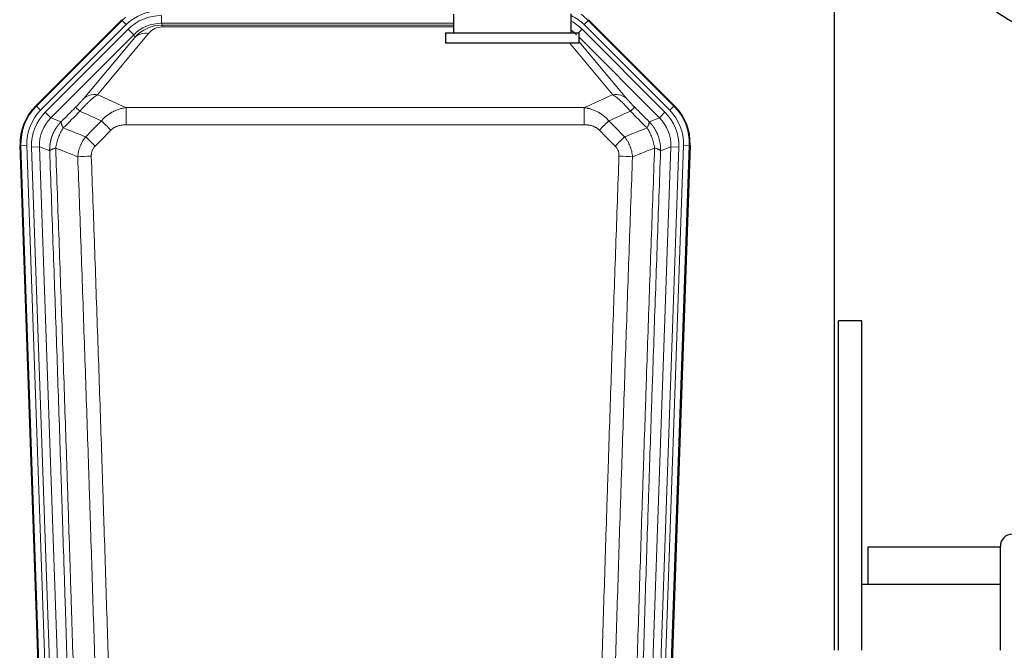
# Model space of a CAD drawing. Header units: inches. Extents: x 0 to 20790, y -12 to 14700.
# Tile 50 of 184: x 5504 to 6005, y 4883 to 5204. Entities that reach past the tile are written whole.
import ezdxf

# ---------------------------------------------------------------- set-up
doc = ezdxf.new("R2010")
doc.units = ezdxf.units.IN
doc.layers.add('1', color=7, linetype='Continuous', true_color=0xffffff)

msp = doc.modelspace()

# ---------------------------------------------------------------- linework, layer by layer
at = {"layer": '1', "color": 2, "linetype": 'Continuous', "lineweight": 25}
for p, q in [((5918.724, 4882.802), (5918.724, 5210.294)), ((5512.084, 5159.688), (5555.9, 5203.504)), ((5724.725, 5206.301), (5724.725, 5196.801)), ((5784.725, 5196.801), (5784.725, 5206.417)), ((5793.55, 5203.504), (5837.366, 5159.688)), ((5720.725, 5196.801), (5788.725, 5196.801)), ((5720.725, 5196.801), (5720.725, 5191.801)), ((5788.725, 5191.801), (5788.725, 5196.801)), ((5720.725, 5191.801), (5788.725, 5191.801)), ((5517.321, 4764.036), (5504.203, 5139.681)), ((5845.247, 5139.681), (5832.129, 4764.036)), ((5920.766, 4882.794), (5920.766, 5050.301)), ((5932.766, 5050.301), (5920.766, 5050.301)), ((5932.766, 4882.794), (5932.766, 5050.301)), ((5935.725, 4935.301), (5935.725, 4916.3)), ((6003.226, 4935.301), (5935.725, 4935.301)), ((6003.225, 4882.801), (6003.225, 4935.749)), ((6003.228, 4916.301), (5932.766, 4916.301))]:
    msp.add_line(p, q, dxfattribs=at)
at = {"layer": '1', "color": 110, "linetype": 'Continuous', "lineweight": 13}
for p, q in [((5556.055, 5203.129), (5555.9, 5203.504)), ((5576.097, 5201.678), (5576.097, 5205.673)), ((5793.55, 5203.504), (5793.395, 5203.129)), ((5512.464, 5159.538), (5556.055, 5203.129)), ((5558.173, 5201.01), (5514.583, 5157.42)), ((5516.974, 5156.478), (5559.15, 5198.653)), ((5558.173, 5201.01), (5556.055, 5203.129)), ((5561.974, 5195.829), (5559.15, 5198.653)), ((5724.723, 5201.678), (5576.097, 5201.678)), ((5576.097, 5201.678), (5576.492, 5200.724)), ((5576.492, 5200.724), (5724.722, 5200.724)), ((5576.492, 5199.845), (5576.492, 5200.724)), ((5724.722, 5199.845), (5576.492, 5199.845)), ((5788.447, 5196.801), (5790.3, 5198.653)), ((5832.475, 5156.478), (5790.3, 5198.653)), ((5793.395, 5203.129), (5791.276, 5201.01)), ((5834.867, 5157.42), (5791.276, 5201.01)), ((5793.395, 5203.129), (5836.985, 5159.538)), ((5561.974, 5195.829), (5519.799, 5153.653)), ((5536.45, 5163.319), (5562.528, 5194.492)), ((5569.589, 5196.538), (5543.512, 5165.365)), ((5562.528, 5194.492), (5561.974, 5195.829)), ((5829.651, 5153.653), (5788.725, 5194.578)), ((5805.938, 5165.365), (5783.823, 5191.8)), ((5788.725, 5192.335), (5812.999, 5163.319)), ((5512.084, 5159.688), (5512.464, 5159.538)), ((5514.583, 5157.42), (5512.464, 5159.538)), ((5558.139, 5158.794), (5791.311, 5158.794)), ((5558.139, 5150.086), (5558.139, 5158.794)), ((5791.311, 5150.086), (5791.311, 5158.794)), ((5836.985, 5159.538), (5834.867, 5157.42)), ((5836.985, 5159.538), (5837.366, 5159.688)), ((5516.974, 5156.478), (5519.799, 5153.653)), ((5519.799, 5153.653), (5525.024, 5151.595)), ((5824.426, 5151.595), (5829.651, 5153.653)), ((5829.651, 5153.653), (5832.475, 5156.478)), ((5791.311, 5150.086), (5558.139, 5150.086)), ((5504.583, 5139.531), (5504.203, 5139.681)), ((5507.577, 5139.636), (5504.583, 5139.531)), ((5517.694, 4764.088), (5504.583, 5139.531)), ((5507.577, 5139.636), (5520.688, 4764.193)), ((5509.969, 5138.694), (5513.961, 5138.833)), ((5509.969, 5138.694), (5523.035, 4764.523)), ((5519.209, 5136.766), (5513.961, 5138.833)), ((5513.961, 5138.833), (5527.027, 4764.662)), ((5822.422, 4764.662), (5835.488, 5138.833)), ((5839.481, 5138.694), (5826.414, 4764.523)), ((5828.761, 4764.193), (5841.872, 5139.636)), ((5835.488, 5138.833), (5830.241, 5136.766)), ((5844.866, 5139.531), (5831.755, 4764.088)), ((5835.488, 5138.833), (5839.481, 5138.694)), ((5844.866, 5139.531), (5841.872, 5139.636)), ((5845.247, 5139.681), (5844.866, 5139.531))]:
    msp.add_line(p, q, dxfattribs=at)
at = {"layer": '1', "color": 2, "linetype": 'Continuous', "lineweight": 25}
msp.add_circle((6072.225, 5310.301), 125, dxfattribs=at)
at = {"layer": '1', "color": 110, "linetype": 'Continuous', "lineweight": 13}
for centre, major_axis, ratio, start_param, end_param in [((5575.148, 5183.997), (10.345, -24.976), 0.9987509, 3.439392, 3.5337241), ((5575.148, 5183.997, 0), (9.199, -22.209), 0.998395, 2.7494612, 3.5337241), ((5576.124, 5181.64, 0), (-9.199, 22.209), 0.998395, 5.8910538, 6.6753168), ((5774.302, 5183.997, 0), (-9.199, -22.209), 0.998395, 2.7494612, 3.0857139), ((5774.302, 5183.997), (-10.345, -24.976), 0.9987509, 2.7494612, 2.9335669), ((5576.124, 5181.64), (7.671, -18.519), 0.9977549, 2.7494612, 3.5337241), ((5577.046, 5179.415), (4.311, -20.925), 0.9337003, 2.9520749, 3.7363379), ((5577.046, 5188.523), (2.389, -11.128), 0.8742439, 2.9560698, 3.7403327), ((5773.325, 5181.64), (9.199, 22.209), 0.998395, 5.8910538, 6.1816355), ((5569.589, 5187.43), (-7.67, 6.416), 0.860824, 5.3364913, 6.1801624), ((5773.325, 5181.64), (-7.671, -18.519), 0.9977549, 2.7494612, 2.9288368), ((5543.512, 5156.257), (-7.67, 6.416), 0.860824, 5.3364913, 6.1801624), ((5805.938, 5156.257), (-7.67, -6.416), 0.860824, 3.2446156, 4.0882866), ((5531.597, 5140.446), (25.153, -9.908), 0.9987323, 2.7320361, 3.5511492), ((5539.425, 5151.893), (7.081, -7.061), 0.0269081, 2.343706, 3.0892138), ((5810.025, 5151.893), (-7.081, -7.061), 0.0269081, 3.1939715, 3.9394793), ((5817.853, 5140.446), (-25.153, -9.908), 0.9987323, 2.7320361, 3.5511492), ((5531.597, 5140.446, 0), (22.366, -8.81), 0.9983711, 2.7320361, 3.5511492), ((5533.988, 5139.504, 0), (-22.366, 8.81), 0.9983711, 5.8736288, 6.6927419), ((5533.988, 5139.504), (18.651, -7.347), 0.9977215, 2.7320361, 3.5511492), ((5815.461, 5139.504), (-18.651, -7.347), 0.9977215, 2.7320361, 3.5511492), ((5815.461, 5139.504, 0), (22.366, 8.81), 0.9983711, 5.8736288, 6.6927419), ((5817.853, 5140.446, 0), (-22.366, -8.81), 0.9983711, 2.7320361, 3.5511492), ((5550.38, 5146.963), (7.096, -7.046), 0.0275577, 1.5981516, 2.344042), ((5799.069, 5146.963), (-7.096, -7.046), 0.0275577, 3.9391433, 4.6850337), ((5542.371, 5138.898), (7.095, -7.047), 0.0252539, 1.5958719, 2.342907), ((5807.078, 5138.898), (7.095, 7.047), 0.0252539, 0.7986857, 1.5457208), ((5540.399, 5133.811), (-9.993, -0.365), 0.0335157, 4.711165, 5.4709844), ((5809.05, 5133.811), (-9.993, 0.365), 0.0335157, 3.9537936, 4.713613)]:
    msp.add_ellipse(centre, major_axis=major_axis, ratio=ratio, start_param=start_param, end_param=end_param, dxfattribs=at)
at = {"layer": '1', "color": 2, "linetype": 'Continuous', "lineweight": 25}
for centre, major_axis, ratio, start_param, end_param in [((5531.224, 5140.593, 0), (25.162, -9.912), 0.9983711, 2.7320361, 3.5511492), ((5818.225, 5140.593, 0), (-25.162, -9.912), 0.9983711, 2.7320361, 3.5511492), ((6009.225, 4935.749), (0, 6.051), 0.9914912, 0, 1.5707963)]:
    msp.add_ellipse(centre, major_axis=major_axis, ratio=ratio, start_param=start_param, end_param=end_param, dxfattribs=at)
at = {"layer": '1', "color": 110, "linetype": 'Continuous', "lineweight": 13}
for points, knots in [([(5536.45, 5163.319), (5536.425, 5163.288), (5536.399, 5163.258), (5536.346, 5163.195), (5536.319, 5163.163), (5536.236, 5163.066), (5536.179, 5162.999), (5536, 5162.792), (5535.871, 5162.646), (5535.663, 5162.413), (5535.591, 5162.333), (5535.48, 5162.21), (5535.423, 5162.147), (5535.365, 5162.083), (5535.325, 5162.04), (5535.306, 5162.018), (5535.126, 5161.822), (5534.959, 5161.641), (5534.608, 5161.266), (5534.424, 5161.071), (5534.184, 5160.819), (5534.111, 5160.743), (5534.037, 5160.665), (5533.987, 5160.613), (5533.962, 5160.587), (5533.837, 5160.457), (5533.736, 5160.352), (5533.429, 5160.035), (5533.221, 5159.822), (5532.797, 5159.391), (5532.582, 5159.174), (5532.363, 5158.954)], [0, 0, 0, 0, 0.03125, 0.03125, 0.0625, 0.0625, 0.125, 0.125, 0.25, 0.25, 0.3125, 0.3125, 0.34375, 0.359375, 0.359375, 0.375, 0.375, 0.5, 0.5, 0.625, 0.625, 0.65625, 0.671875, 0.671875, 0.6875, 0.6875, 0.75, 0.75, 0.875, 0.875, 1, 1, 1, 1]), ([(5534.617, 5156.96), (5535, 5157.419), (5535.771, 5158.315), (5536.546, 5159.17), (5537.13, 5159.795), (5537.325, 5160), (5537.569, 5160.254), (5537.618, 5160.305), (5537.716, 5160.405), (5537.862, 5160.555), (5538.007, 5160.703), (5538.492, 5161.191), (5538.875, 5161.565), (5539.634, 5162.281), (5540.01, 5162.623), (5540.474, 5163.03), (5540.567, 5163.111), (5540.752, 5163.269), (5541.027, 5163.503), (5541.297, 5163.726), (5541.831, 5164.158), (5542.179, 5164.426), (5542.688, 5164.799), (5542.856, 5164.919), (5543.105, 5165.092), (5543.187, 5165.148), (5543.35, 5165.258), (5543.431, 5165.312), (5543.512, 5165.365)], [0, 0, 0, 0, 0.125, 0.25, 0.25, 0.3125, 0.3125, 0.328125, 0.328125, 0.34375, 0.375, 0.375, 0.5, 0.5, 0.625, 0.625, 0.65625, 0.65625, 0.6875, 0.75, 0.75, 0.875, 0.875, 0.9375, 0.9375, 0.96875, 0.96875, 1, 1, 1, 1]), ([(5805.938, 5165.365), (5806.26, 5165.154), (5806.59, 5164.925), (5807.267, 5164.428), (5807.615, 5164.161), (5808.149, 5163.73), (5808.329, 5163.581), (5808.602, 5163.351), (5808.694, 5163.273), (5808.833, 5163.154), (5808.879, 5163.114), (5808.972, 5163.033), (5809.389, 5162.669), (5810.187, 5161.942), (5810.952, 5161.197), (5811.531, 5160.614), (5811.725, 5160.416), (5812.017, 5160.112), (5812.115, 5160.01), (5812.261, 5159.855), (5812.31, 5159.803), (5812.408, 5159.699), (5812.457, 5159.647), (5812.898, 5159.176), (5813.287, 5158.747), (5814.063, 5157.869), (5814.449, 5157.419), (5814.833, 5156.96)], [0, 0, 0, 0, 0.125, 0.125, 0.25, 0.25, 0.3125, 0.3125, 0.34375, 0.34375, 0.359375, 0.359375, 0.375, 0.5, 0.625, 0.625, 0.6875, 0.6875, 0.71875, 0.71875, 0.734375, 0.734375, 0.75, 0.75, 0.875, 0.875, 1, 1, 1, 1]), ([(5817.086, 5158.954), (5816.867, 5159.174), (5816.651, 5159.393), (5816.225, 5159.826), (5816.015, 5160.041), (5815.757, 5160.307), (5815.706, 5160.36), (5815.604, 5160.466), (5815.453, 5160.622), (5815.307, 5160.775), (5815.021, 5161.076), (5814.838, 5161.27), (5814.488, 5161.644), (5814.321, 5161.825), (5814.142, 5162.021), (5814.122, 5162.043), (5814.082, 5162.086), (5814.024, 5162.15), (5813.891, 5162.296), (5813.784, 5162.416), (5813.576, 5162.649), (5813.448, 5162.794), (5813.21, 5163.069), (5813.1, 5163.198), (5812.999, 5163.319)], [0, 0, 0, 0, 0.125, 0.125, 0.25, 0.25, 0.28125, 0.28125, 0.3125, 0.375, 0.375, 0.5, 0.5, 0.625, 0.625, 0.640625, 0.640625, 0.65625, 0.6875, 0.75, 0.75, 0.875, 0.875, 1, 1, 1, 1]), ([(5545.563, 5152.024), (5545.763, 5152.264), (5545.968, 5152.498), (5546.285, 5152.841), (5546.392, 5152.954), (5546.609, 5153.177), (5546.718, 5153.287), (5547.271, 5153.828), (5547.732, 5154.236), (5548.689, 5155.003), (5549.185, 5155.362), (5549.827, 5155.782), (5549.957, 5155.865), (5550.152, 5155.986), (5550.218, 5156.026), (5550.35, 5156.106), (5550.415, 5156.145), (5550.746, 5156.34), (5551.081, 5156.526), (5551.421, 5156.702), (5551.557, 5156.772), (5551.626, 5156.806), (5551.831, 5156.908), (5551.968, 5156.974), (5552.382, 5157.168), (5552.66, 5157.29), (5553.497, 5157.637), (5554.062, 5157.841), (5555.205, 5158.199), (5555.783, 5158.352), (5556.952, 5158.61), (5557.542, 5158.714), (5558.139, 5158.794)], [0, 0, 0, 0, 0.0625, 0.0625, 0.09375, 0.09375, 0.125, 0.125, 0.25, 0.25, 0.375, 0.375, 0.40625, 0.40625, 0.421875, 0.421875, 0.4375, 0.4375, 0.5, 0.515625, 0.515625, 0.53125, 0.53125, 0.5625, 0.5625, 0.625, 0.625, 0.75, 0.75, 0.875, 0.875, 1, 1, 1, 1]), ([(5791.311, 5158.794), (5791.908, 5158.714), (5792.576, 5158.596), (5793.24, 5158.446), (5793.387, 5158.412), (5793.461, 5158.394), (5793.681, 5158.34), (5793.828, 5158.303), (5794.266, 5158.186), (5794.555, 5158.102), (5795.417, 5157.831), (5795.982, 5157.625), (5797.095, 5157.163), (5797.642, 5156.907), (5798.448, 5156.482), (5798.847, 5156.259), (5799.241, 5156.021), (5799.437, 5155.899), (5799.502, 5155.858), (5799.632, 5155.775), (5799.697, 5155.734), (5800.276, 5155.354), (5800.772, 5154.994), (5801.727, 5154.227), (5802.186, 5153.82), (5803.066, 5152.959), (5803.486, 5152.504), (5803.887, 5152.024)], [0, 0, 0, 0, 0.125, 0.140625, 0.140625, 0.15625, 0.15625, 0.1875, 0.1875, 0.25, 0.25, 0.375, 0.375, 0.5, 0.5, 0.5625, 0.59375, 0.59375, 0.609375, 0.609375, 0.625, 0.625, 0.75, 0.75, 0.875, 0.875, 1, 1, 1, 1]), ([(5519.209, 5136.766), (5519.208, 5136.789), (5519.207, 5136.835), (5519.205, 5136.905), (5519.203, 5136.974), (5519.202, 5137.043), (5519.201, 5137.112), (5519.2, 5137.181), (5519.199, 5137.25), (5519.199, 5137.319), (5519.198, 5137.388), (5519.198, 5137.457), (5519.199, 5137.526), (5519.199, 5137.595), (5519.2, 5137.664), (5519.201, 5137.732), (5519.202, 5137.801), (5519.204, 5137.87), (5519.205, 5137.938), (5519.207, 5138.007), (5519.209, 5138.076), (5519.212, 5138.144), (5519.214, 5138.213), (5519.217, 5138.281), (5519.22, 5138.35), (5519.224, 5138.418), (5519.227, 5138.486), (5519.231, 5138.554), (5519.235, 5138.623), (5519.239, 5138.691), (5519.244, 5138.759), (5519.248, 5138.827), (5519.253, 5138.895), (5519.258, 5138.963), (5519.264, 5139.031), (5519.269, 5139.098), (5519.275, 5139.166), (5519.281, 5139.234), (5519.287, 5139.302), (5519.294, 5139.369), (5519.3, 5139.437), (5519.307, 5139.504), (5519.315, 5139.572), (5519.322, 5139.639), (5519.33, 5139.706), (5519.337, 5139.773), (5519.345, 5139.841), (5519.354, 5139.908), (5519.362, 5139.975), (5519.371, 5140.042), (5519.38, 5140.109), (5519.389, 5140.175), (5519.398, 5140.242), (5519.408, 5140.309), (5519.418, 5140.375), (5519.428, 5140.442), (5519.438, 5140.508), (5519.448, 5140.575), (5519.459, 5140.641), (5519.47, 5140.707), (5519.481, 5140.774), (5519.492, 5140.84), (5519.504, 5140.906), (5519.515, 5140.972), (5519.527, 5141.038), (5519.539, 5141.103), (5519.552, 5141.169), (5519.564, 5141.235), (5519.577, 5141.3), (5519.59, 5141.366), (5519.603, 5141.431), (5519.617, 5141.497), (5519.63, 5141.562), (5519.644, 5141.627), (5519.658, 5141.692), (5519.672, 5141.757), (5519.687, 5141.822), (5519.702, 5141.887), (5519.716, 5141.952), (5519.731, 5142.016), (5519.747, 5142.081), (5519.762, 5142.145), (5519.778, 5142.21), (5519.794, 5142.274), (5519.81, 5142.338), (5519.826, 5142.402), (5519.843, 5142.466), (5519.859, 5142.53), (5519.876, 5142.594), (5519.893, 5142.658), (5519.91, 5142.722), (5519.928, 5142.785), (5519.946, 5142.849), (5519.963, 5142.912), (5519.981, 5142.975), (5520, 5143.039), (5520.018, 5143.102), (5520.037, 5143.165), (5520.056, 5143.228), (5520.075, 5143.29), (5520.094, 5143.353), (5520.113, 5143.416), (5520.133, 5143.478), (5520.153, 5143.541), (5520.173, 5143.603), (5520.193, 5143.665), (5520.213, 5143.727), (5520.234, 5143.789), (5520.254, 5143.851), (5520.275, 5143.913), (5520.297, 5143.975), (5520.318, 5144.036), (5520.339, 5144.098), (5520.361, 5144.159), (5520.383, 5144.22), (5520.405, 5144.282), (5520.427, 5144.343), (5520.45, 5144.404), (5520.472, 5144.465), (5520.495, 5144.525), (5520.518, 5144.586), (5520.541, 5144.646), (5520.564, 5144.707), (5520.588, 5144.767), (5520.611, 5144.827), (5520.635, 5144.887), (5520.659, 5144.947), (5520.684, 5145.007), (5520.708, 5145.067), (5520.732, 5145.126), (5520.757, 5145.186), (5520.782, 5145.245), (5520.807, 5145.305), (5520.832, 5145.364), (5520.858, 5145.423), (5520.883, 5145.482), (5520.909, 5145.541), (5520.935, 5145.599), (5520.961, 5145.658), (5520.988, 5145.716), (5521.014, 5145.775), (5521.041, 5145.833), (5521.067, 5145.891), (5521.094, 5145.949), (5521.122, 5146.007), (5521.149, 5146.064), (5521.176, 5146.122), (5521.204, 5146.18), (5521.232, 5146.237), (5521.26, 5146.294), (5521.288, 5146.351), (5521.316, 5146.408), (5521.344, 5146.465), (5521.373, 5146.522), (5521.402, 5146.579), (5521.431, 5146.635), (5521.46, 5146.691), (5521.489, 5146.748), (5521.518, 5146.804), (5521.548, 5146.86), (5521.578, 5146.916), (5521.608, 5146.971), (5521.638, 5147.027), (5521.668, 5147.082), (5521.698, 5147.138), (5521.729, 5147.193), (5521.759, 5147.248), (5521.79, 5147.303), (5521.821, 5147.358), (5521.852, 5147.413), (5521.883, 5147.467), (5521.915, 5147.522), (5521.946, 5147.576), (5521.978, 5147.63), (5522.01, 5147.684), (5522.042, 5147.738), (5522.074, 5147.792), (5522.106, 5147.845), (5522.139, 5147.899), (5522.171, 5147.952), (5522.204, 5148.006), (5522.237, 5148.059), (5522.27, 5148.112), (5522.303, 5148.165), (5522.336, 5148.217), (5522.37, 5148.27), (5522.403, 5148.322), (5522.437, 5148.375), (5522.471, 5148.427), (5522.505, 5148.479), (5522.539, 5148.531), (5522.573, 5148.582), (5522.608, 5148.634), (5522.642, 5148.685), (5522.677, 5148.737), (5522.712, 5148.788), (5522.746, 5148.839), (5522.782, 5148.89), (5522.817, 5148.941), (5522.852, 5148.991), (5522.888, 5149.042), (5522.923, 5149.092), (5522.959, 5149.142), (5522.995, 5149.192), (5523.031, 5149.242), (5523.067, 5149.292), (5523.103, 5149.342), (5523.14, 5149.391), (5523.176, 5149.441), (5523.213, 5149.49), (5523.249, 5149.539), (5523.286, 5149.588), (5523.323, 5149.636), (5523.361, 5149.685), (5523.398, 5149.734), (5523.435, 5149.782), (5523.473, 5149.83), (5523.51, 5149.878), (5523.548, 5149.926), (5523.586, 5149.974), (5523.624, 5150.021), (5523.662, 5150.069), (5523.7, 5150.116), (5523.739, 5150.163), (5523.777, 5150.211), (5523.816, 5150.257), (5523.854, 5150.304), (5523.893, 5150.351), (5523.932, 5150.397), (5523.971, 5150.443), (5524.01, 5150.49), (5524.049, 5150.536), (5524.089, 5150.581), (5524.128, 5150.627), (5524.168, 5150.673), (5524.208, 5150.718), (5524.247, 5150.763), (5524.287, 5150.809), (5524.327, 5150.853), (5524.367, 5150.898), (5524.408, 5150.943), (5524.448, 5150.987), (5524.488, 5151.032), (5524.529, 5151.076), (5524.57, 5151.12), (5524.61, 5151.164), (5524.651, 5151.208), (5524.692, 5151.251), (5524.733, 5151.295), (5524.775, 5151.338), (5524.816, 5151.381), (5524.857, 5151.424), (5524.899, 5151.467), (5524.94, 5151.51), (5524.982, 5151.552), (5525.01, 5151.581), (5525.024, 5151.595)], [0, 0, 0, 0, 0.0042303, 0.0084583, 0.0126838, 0.016907, 0.0211277, 0.0253461, 0.0295621, 0.0337757, 0.037987, 0.0421959, 0.0464023, 0.0506064, 0.0548082, 0.0590075, 0.0632045, 0.0673991, 0.0715913, 0.0757811, 0.0799686, 0.0841537, 0.0883364, 0.0925167, 0.0966947, 0.1008703, 0.1050435, 0.1092144, 0.1133829, 0.117549, 0.1217128, 0.1258741, 0.1300332, 0.1341898, 0.1383441, 0.1424961, 0.1466456, 0.1507929, 0.1549377, 0.1590802, 0.1632203, 0.1673581, 0.1714935, 0.1756266, 0.1797573, 0.1838856, 0.1880116, 0.1921352, 0.1962565, 0.2003755, 0.204492, 0.2086063, 0.2127182, 0.2168277, 0.2209349, 0.2250397, 0.2291422, 0.2332423, 0.2373401, 0.2414356, 0.2455287, 0.2496195, 0.2537079, 0.257794, 0.2618777, 0.2659591, 0.2700382, 0.2741149, 0.2781893, 0.2822614, 0.2863311, 0.2903985, 0.2944635, 0.2985262, 0.3025866, 0.3066447, 0.3107004, 0.3147538, 0.3188048, 0.3228536, 0.3269, 0.3309441, 0.3349858, 0.3390253, 0.3430624, 0.3470972, 0.3511296, 0.3551598, 0.3591876, 0.3632131, 0.3672363, 0.3712571, 0.3752757, 0.3792919, 0.3833058, 0.3873174, 0.3913267, 0.3953337, 0.3993384, 0.4033407, 0.4073408, 0.4113385, 0.4153339, 0.419327, 0.4233179, 0.4273064, 0.4312926, 0.4352765, 0.4392581, 0.4432373, 0.4472143, 0.451189, 0.4551614, 0.4591315, 0.4630993, 0.4670648, 0.471028, 0.4749889, 0.4789475, 0.4829038, 0.4868578, 0.4908095, 0.494759, 0.4987061, 0.502651, 0.5065936, 0.5105338, 0.5144718, 0.5184076, 0.522341, 0.5262721, 0.530201, 0.5341276, 0.5380519, 0.5419739, 0.5458936, 0.5498111, 0.5537262, 0.5576392, 0.5615498, 0.5654581, 0.5693642, 0.573268, 0.5771696, 0.5810688, 0.5849658, 0.5888606, 0.592753, 0.5966432, 0.6005311, 0.6044168, 0.6083002, 0.6121813, 0.6160602, 0.6199368, 0.6238111, 0.6276832, 0.6315531, 0.6354206, 0.6392859, 0.643149, 0.6470098, 0.6508684, 0.6547247, 0.6585787, 0.6624305, 0.66628, 0.6701273, 0.6739724, 0.6778152, 0.6816557, 0.685494, 0.6893301, 0.6931639, 0.6969955, 0.7008248, 0.7046519, 0.7084768, 0.7122994, 0.7161198, 0.7199379, 0.7237539, 0.7275675, 0.731379, 0.7351882, 0.7389952, 0.7427999, 0.7466024, 0.7504027, 0.7542008, 0.7579966, 0.7617902, 0.7655816, 0.7693708, 0.7731577, 0.7769424, 0.7807249, 0.7845052, 0.7882833, 0.7920591, 0.7958327, 0.7996042, 0.8033734, 0.8071403, 0.8109051, 0.8146677, 0.818428, 0.8221862, 0.8259421, 0.8296958, 0.8334474, 0.8371967, 0.8409438, 0.8446887, 0.8484314, 0.8521719, 0.8559102, 0.8596463, 0.8633802, 0.867112, 0.8708415, 0.8745688, 0.8782939, 0.8820169, 0.8857376, 0.8894562, 0.8931726, 0.8968867, 0.9005987, 0.9043086, 0.9080162, 0.9117216, 0.9154249, 0.919126, 0.9228249, 0.9265216, 0.9302161, 0.9339085, 0.9375987, 0.9412867, 0.9449725, 0.9486562, 0.9523377, 0.956017, 0.9596942, 0.9633691, 0.967042, 0.9707126, 0.9743811, 0.9780474, 0.9817116, 0.9853736, 0.9890334, 0.9926911, 0.9963466, 1, 1, 1, 1]), ([(5522.264, 5138.242), (5522.393, 5139.144), (5522.572, 5140.047), (5523.028, 5141.831), (5523.306, 5142.714), (5523.794, 5144.007), (5523.968, 5144.433), (5524.34, 5145.273), (5524.538, 5145.687), (5525.164, 5146.907), (5525.626, 5147.691), (5526.129, 5148.437)], [0, 0, 0, 0, 0.25, 0.25, 0.5, 0.5, 0.625, 0.625, 0.75, 0.75, 1, 1, 1, 1]), ([(5526.129, 5148.437), (5526.023, 5148.644), (5525.922, 5148.843), (5525.735, 5149.224), (5525.648, 5149.406), (5525.489, 5149.752), (5525.416, 5149.916), (5525.287, 5150.224), (5525.231, 5150.368), (5525.134, 5150.636), (5525.094, 5150.76), (5525.032, 5150.986), (5525.009, 5151.089), (5524.968, 5151.363), (5524.977, 5151.502), (5525.024, 5151.595)], [0, 0, 0, 0, 0.125, 0.125, 0.25, 0.25, 0.375, 0.375, 0.5, 0.5, 0.625, 0.625, 0.75, 0.75, 1, 1, 1, 1]), ([(5550.38, 5147.351), (5550.506, 5147.478), (5550.635, 5147.6), (5550.837, 5147.776), (5550.905, 5147.833), (5551.043, 5147.946), (5551.113, 5148), (5551.465, 5148.268), (5551.759, 5148.462), (5552.37, 5148.814), (5552.686, 5148.972), (5553.093, 5149.149), (5553.175, 5149.183), (5553.34, 5149.249), (5553.422, 5149.281), (5553.671, 5149.374), (5553.837, 5149.432), (5554.338, 5149.591), (5554.675, 5149.682), (5555.355, 5149.833), (5555.697, 5149.895), (5556.387, 5149.992), (5556.734, 5150.027), (5557.433, 5150.074), (5557.785, 5150.086), (5558.139, 5150.086)], [0, 0, 0, 0, 0.0625, 0.0625, 0.09375, 0.09375, 0.125, 0.125, 0.25, 0.25, 0.375, 0.375, 0.40625, 0.40625, 0.4375, 0.4375, 0.5, 0.5, 0.625, 0.625, 0.75, 0.75, 0.875, 0.875, 1, 1, 1, 1]), ([(5791.311, 5150.086), (5791.665, 5150.086), (5792.018, 5150.074), (5792.459, 5150.044), (5792.547, 5150.038), (5792.723, 5150.023), (5792.811, 5150.014), (5793.075, 5149.987), (5793.25, 5149.966), (5793.772, 5149.892), (5794.116, 5149.829), (5794.799, 5149.675), (5795.137, 5149.584), (5795.804, 5149.37), (5796.134, 5149.246), (5796.5, 5149.086), (5796.54, 5149.068), (5796.621, 5149.032), (5796.742, 5148.976), (5797.019, 5148.841), (5797.251, 5148.716), (5797.705, 5148.452), (5797.997, 5148.26), (5798.553, 5147.835), (5798.819, 5147.604), (5799.069, 5147.351)], [0, 0, 0, 0, 0.125, 0.125, 0.15625, 0.15625, 0.1875, 0.1875, 0.25, 0.25, 0.375, 0.375, 0.5, 0.5, 0.625, 0.625, 0.640625, 0.640625, 0.65625, 0.6875, 0.75, 0.75, 0.875, 0.875, 1, 1, 1, 1]), ([(5824.426, 5151.595), (5824.472, 5151.502), (5824.481, 5151.363), (5824.441, 5151.089), (5824.418, 5150.986), (5824.355, 5150.76), (5824.315, 5150.636), (5824.219, 5150.368), (5824.162, 5150.224), (5824.033, 5149.916), (5823.961, 5149.752), (5823.802, 5149.406), (5823.715, 5149.224), (5823.527, 5148.843), (5823.427, 5148.644), (5823.32, 5148.437)], [0, 0, 0, 0, 0.25, 0.25, 0.375, 0.375, 0.5, 0.5, 0.625, 0.625, 0.75, 0.75, 0.875, 0.875, 1, 1, 1, 1]), ([(5823.32, 5148.437), (5823.823, 5147.691), (5824.285, 5146.907), (5824.912, 5145.687), (5825.109, 5145.273), (5825.481, 5144.433), (5825.656, 5144.007), (5826.144, 5142.714), (5826.421, 5141.831), (5826.878, 5140.047), (5827.057, 5139.144), (5827.185, 5138.242)], [0, 0, 0, 0, 0.25, 0.25, 0.375, 0.375, 0.5, 0.5, 0.75, 0.75, 1, 1, 1, 1]), ([(5824.426, 5151.595), (5824.443, 5151.577), (5824.477, 5151.543), (5824.529, 5151.49), (5824.58, 5151.437), (5824.631, 5151.384), (5824.682, 5151.331), (5824.733, 5151.277), (5824.783, 5151.224), (5824.834, 5151.17), (5824.884, 5151.116), (5824.934, 5151.061), (5824.984, 5151.007), (5825.034, 5150.952), (5825.083, 5150.897), (5825.133, 5150.842), (5825.182, 5150.786), (5825.231, 5150.73), (5825.28, 5150.674), (5825.329, 5150.618), (5825.378, 5150.562), (5825.426, 5150.505), (5825.474, 5150.448), (5825.523, 5150.391), (5825.57, 5150.334), (5825.618, 5150.277), (5825.666, 5150.219), (5825.713, 5150.161), (5825.76, 5150.103), (5825.807, 5150.044), (5825.854, 5149.986), (5825.901, 5149.927), (5825.947, 5149.868), (5825.994, 5149.809), (5826.04, 5149.749), (5826.086, 5149.69), (5826.131, 5149.63), (5826.177, 5149.569), (5826.222, 5149.509), (5826.267, 5149.449), (5826.312, 5149.388), (5826.357, 5149.327), (5826.402, 5149.266), (5826.446, 5149.204), (5826.49, 5149.143), (5826.534, 5149.081), (5826.578, 5149.019), (5826.622, 5148.957), (5826.665, 5148.894), (5826.708, 5148.832), (5826.751, 5148.769), (5826.794, 5148.706), (5826.836, 5148.642), (5826.879, 5148.579), (5826.921, 5148.515), (5826.963, 5148.451), (5827.004, 5148.387), (5827.046, 5148.323), (5827.087, 5148.258), (5827.128, 5148.194), (5827.169, 5148.129), (5827.21, 5148.064), (5827.25, 5147.998), (5827.29, 5147.933), (5827.33, 5147.867), (5827.37, 5147.801), (5827.41, 5147.735), (5827.449, 5147.669), (5827.488, 5147.602), (5827.527, 5147.536), (5827.565, 5147.469), (5827.604, 5147.402), (5827.642, 5147.334), (5827.68, 5147.267), (5827.718, 5147.199), (5827.755, 5147.131), (5827.792, 5147.063), (5827.829, 5146.995), (5827.866, 5146.927), (5827.903, 5146.858), (5827.939, 5146.789), (5827.975, 5146.72), (5828.011, 5146.651), (5828.046, 5146.581), (5828.082, 5146.512), (5828.117, 5146.442), (5828.151, 5146.372), (5828.186, 5146.302), (5828.22, 5146.232), (5828.254, 5146.161), (5828.288, 5146.091), (5828.322, 5146.02), (5828.355, 5145.949), (5828.388, 5145.878), (5828.421, 5145.806), (5828.454, 5145.735), (5828.486, 5145.663), (5828.518, 5145.591), (5828.55, 5145.519), (5828.581, 5145.447), (5828.613, 5145.374), (5828.644, 5145.302), (5828.674, 5145.229), (5828.705, 5145.156), (5828.735, 5145.083), (5828.765, 5145.01), (5828.795, 5144.936), (5828.824, 5144.862), (5829.022, 5144.361), (5829.356, 5143.412), (5829.745, 5141.983), (5830.031, 5140.509), (5830.208, 5138.997), (5830.252, 5137.93), (5830.251, 5137.324), (5830.25, 5137.185), (5830.248, 5137.045), (5830.245, 5136.906), (5830.242, 5136.813), (5830.241, 5136.766)], [0, 0, 0, 0, 0.0045083, 0.0090195, 0.0135338, 0.0180512, 0.0225715, 0.0270949, 0.0316214, 0.0361509, 0.0406834, 0.0452189, 0.0497575, 0.0542992, 0.0588439, 0.0633916, 0.0679424, 0.0724963, 0.0770532, 0.0816132, 0.0861762, 0.0907423, 0.0953114, 0.0998837, 0.104459, 0.1090373, 0.1136188, 0.1182033, 0.1227909, 0.1273815, 0.1319753, 0.1365721, 0.141172, 0.145775, 0.1503811, 0.1549903, 0.1596025, 0.1642179, 0.1688364, 0.1734579, 0.1780826, 0.1827103, 0.1873412, 0.1919752, 0.1966123, 0.2012524, 0.2058957, 0.2105422, 0.2151917, 0.2198443, 0.2245001, 0.229159, 0.233821, 0.2384861, 0.2431544, 0.2478258, 0.2525003, 0.2571779, 0.2618587, 0.2665427, 0.2712297, 0.2759199, 0.2806133, 0.2853097, 0.2900094, 0.2947122, 0.2994181, 0.3041272, 0.3088394, 0.3135548, 0.3182733, 0.322995, 0.3277199, 0.3324479, 0.3371791, 0.3419135, 0.346651, 0.3513917, 0.3561355, 0.3608826, 0.3656328, 0.3703861, 0.3751427, 0.3799024, 0.3846654, 0.3894315, 0.3942008, 0.3989732, 0.4037489, 0.4085278, 0.4133098, 0.4180951, 0.4228835, 0.4276751, 0.43247, 0.437268, 0.4420692, 0.4468737, 0.4516813, 0.4564922, 0.4613063, 0.4661235, 0.470944, 0.4757677, 0.4805947, 0.4854248, 0.4902582, 0.4950947, 0.4999345, 0.5888915, 0.6791125, 0.7706071, 0.8633844, 0.9574535, 0.965938, 0.9744348, 0.9829441, 0.9914659, 1, 1, 1, 1]), ([(5533.516, 5133.803), (5533.552, 5134.265), (5533.606, 5134.725), (5533.694, 5135.298), (5533.713, 5135.412), (5533.752, 5135.641), (5533.773, 5135.755), (5533.839, 5136.097), (5533.887, 5136.324), (5534.043, 5136.999), (5534.285, 5137.889), (5534.593, 5138.759), (5534.848, 5139.403), (5534.96, 5139.669), (5535.079, 5139.934), (5535.127, 5140.039), (5535.151, 5140.092), (5535.225, 5140.25), (5535.274, 5140.355), (5535.529, 5140.875), (5535.747, 5141.281), (5536.212, 5142.074), (5536.706, 5142.848), (5537.258, 5143.584), (5537.549, 5143.942)], [0, 0, 0, 0, 0.125, 0.125, 0.15625, 0.15625, 0.1875, 0.1875, 0.25, 0.25, 0.375, 0.5, 0.5, 0.5625, 0.578125, 0.578125, 0.59375, 0.59375, 0.625, 0.625, 0.75, 0.75, 0.875, 1, 1, 1, 1]), ([(5811.901, 5143.942), (5812.191, 5143.584), (5812.468, 5143.215), (5812.797, 5142.74), (5812.862, 5142.644), (5812.99, 5142.452), (5813.053, 5142.355), (5813.24, 5142.062), (5813.36, 5141.865), (5813.71, 5141.269), (5814.144, 5140.457), (5814.517, 5139.614), (5814.773, 5138.97), (5814.854, 5138.754), (5814.97, 5138.426), (5815.008, 5138.316), (5815.081, 5138.095), (5815.117, 5137.985), (5815.289, 5137.432), (5815.41, 5136.986), (5815.617, 5136.087), (5815.791, 5135.182), (5815.897, 5134.265), (5815.933, 5133.803)], [0, 0, 0, 0, 0.125, 0.125, 0.15625, 0.15625, 0.1875, 0.1875, 0.25, 0.25, 0.375, 0.5, 0.5, 0.5625, 0.5625, 0.59375, 0.59375, 0.625, 0.625, 0.75, 0.75, 0.875, 1, 1, 1, 1]), ([(5519.209, 5136.766), (5519.239, 5136.865), (5519.329, 5136.971), (5519.551, 5137.14), (5519.64, 5137.198), (5519.846, 5137.317), (5519.963, 5137.378), (5520.225, 5137.502), (5520.369, 5137.566), (5520.683, 5137.695), (5520.853, 5137.761), (5521.217, 5137.895), (5521.411, 5137.963), (5521.822, 5138.101), (5522.038, 5138.171), (5522.264, 5138.242)], [0, 0, 0, 0, 0.25, 0.25, 0.375, 0.375, 0.5, 0.5, 0.625, 0.625, 0.75, 0.75, 0.875, 0.875, 1, 1, 1, 1]), ([(5522.264, 5138.242), (5522.836, 5122.687), (5523.963, 5091.577), (5525.609, 5044.912), (5526.675, 5013.802), (5527.463, 4990.47), (5527.855, 4978.803), (5528.306, 4965.193), (5528.498, 4959.359), (5528.626, 4955.471), (5528.69, 4953.526), (5529.009, 4943.805), (5529.389, 4932.141), (5529.827, 4918.539), (5530.013, 4912.71), (5530.137, 4908.824), (5530.199, 4906.881), (5530.756, 4889.398), (5531.728, 4858.342), (5533.139, 4811.832), (5534.047, 4780.874), (5534.493, 4765.408)], [0, 0, 0, 0, 0.125, 0.25, 0.375, 0.375, 0.4375, 0.46875, 0.484375, 0.484375, 0.5, 0.5, 0.5625, 0.59375, 0.609375, 0.609375, 0.625, 0.625, 0.75, 0.875, 1, 1, 1, 1]), ([(5540.399, 5134.146), (5540.391, 5134.383), (5540.393, 5134.619), (5540.41, 5134.914), (5540.414, 5134.973), (5540.424, 5135.09), (5540.43, 5135.149), (5540.449, 5135.326), (5540.464, 5135.442), (5540.52, 5135.79), (5540.568, 5136.019), (5540.689, 5136.469), (5540.76, 5136.692), (5540.887, 5137.02), (5540.932, 5137.128), (5541.004, 5137.29), (5541.029, 5137.344), (5541.08, 5137.451), (5541.106, 5137.503), (5541.241, 5137.766), (5541.359, 5137.968), (5541.615, 5138.359), (5541.753, 5138.547), (5542.048, 5138.91), (5542.205, 5139.085), (5542.371, 5139.254)], [0, 0, 0, 0, 0.125, 0.125, 0.15625, 0.15625, 0.1875, 0.1875, 0.25, 0.25, 0.375, 0.375, 0.5, 0.5, 0.5625, 0.5625, 0.59375, 0.59375, 0.625, 0.625, 0.75, 0.75, 0.875, 0.875, 1, 1, 1, 1]), ([(5807.078, 5139.254), (5807.245, 5139.085), (5807.402, 5138.909), (5807.589, 5138.68), (5807.625, 5138.634), (5807.697, 5138.54), (5807.733, 5138.493), (5807.837, 5138.349), (5807.904, 5138.252), (5808.097, 5137.958), (5808.331, 5137.554), (5808.522, 5137.127), (5808.648, 5136.799), (5808.687, 5136.688), (5808.741, 5136.52), (5808.759, 5136.463), (5808.792, 5136.35), (5808.808, 5136.293), (5808.884, 5136.008), (5808.932, 5135.779), (5809.005, 5135.317), (5809.03, 5135.085), (5809.056, 5134.618), (5809.059, 5134.382), (5809.05, 5134.146)], [0, 0, 0, 0, 0.125, 0.125, 0.15625, 0.15625, 0.1875, 0.1875, 0.25, 0.25, 0.375, 0.5, 0.5, 0.5625, 0.5625, 0.59375, 0.59375, 0.625, 0.625, 0.75, 0.75, 0.875, 0.875, 1, 1, 1, 1]), ([(5814.956, 4765.408), (5815.012, 4767.341), (5815.068, 4769.275), (5815.18, 4773.142), (5815.348, 4778.944), (5815.744, 4792.485), (5816.087, 4804.097), (5816.781, 4827.33), (5817.721, 4858.33), (5819.179, 4904.894), (5820.184, 4935.98), (5820.758, 4953.478), (5820.822, 4955.423), (5820.95, 4959.312), (5821.142, 4965.145), (5821.594, 4978.758), (5821.985, 4990.429), (5822.314, 5000.155), (5822.379, 5002.101), (5822.511, 5005.992), (5822.71, 5011.828), (5823.175, 5025.445), (5823.577, 5037.116), (5824.389, 5060.456), (5825.486, 5091.574), (5826.614, 5122.687), (5827.185, 5138.242)], [0, 0, 0, 0, 0.015625, 0.015625, 0.03125, 0.0625, 0.125, 0.125, 0.25, 0.375, 0.5, 0.5, 0.515625, 0.515625, 0.53125, 0.5625, 0.625, 0.625, 0.640625, 0.640625, 0.65625, 0.6875, 0.75, 0.75, 0.875, 1, 1, 1, 1]), ([(5827.185, 5138.242), (5827.412, 5138.171), (5827.628, 5138.101), (5828.038, 5137.963), (5828.232, 5137.895), (5828.596, 5137.761), (5828.766, 5137.695), (5829.081, 5137.566), (5829.225, 5137.502), (5829.486, 5137.378), (5829.603, 5137.317), (5829.809, 5137.198), (5829.898, 5137.14), (5830.121, 5136.971), (5830.211, 5136.865), (5830.241, 5136.766)], [0, 0, 0, 0, 0.125, 0.125, 0.25, 0.25, 0.375, 0.375, 0.5, 0.5, 0.625, 0.625, 0.75, 0.75, 1, 1, 1, 1]), ([(5531.404, 4765.277), (5530.959, 4780.688), (5530.053, 4811.533), (5528.647, 4857.874), (5527.677, 4888.818), (5527.122, 4906.237), (5527.06, 4908.173), (5526.936, 4912.045), (5526.75, 4917.852), (5526.314, 4931.406), (5525.935, 4943.027), (5525.617, 4952.714), (5525.553, 4954.651), (5525.426, 4958.526), (5525.234, 4964.338), (5524.784, 4977.9), (5524.393, 4989.524), (5523.607, 5012.773), (5522.544, 5043.771), (5520.903, 5090.269), (5519.779, 5121.267), (5519.209, 5136.766)], [0, 0, 0, 0, 0.125, 0.25, 0.375, 0.375, 0.390625, 0.390625, 0.40625, 0.4375, 0.5, 0.5, 0.515625, 0.515625, 0.53125, 0.5625, 0.625, 0.625, 0.75, 0.875, 1, 1, 1, 1]), ([(5545.49, 4766.962), (5545.052, 4782.182), (5544.16, 4812.644), (5543.239, 4843.153), (5542.536, 4866.053), (5542.299, 4873.69), (5541.823, 4888.968), (5541.583, 4896.61), (5540.856, 4919.546), (5540.365, 4934.843), (5539.74, 4953.973), (5539.615, 4957.799), (5539.363, 4965.451), (5538.984, 4976.929), (5538.601, 4988.407), (5537.83, 5011.363), (5536.786, 5041.972), (5535.176, 5087.887), (5534.074, 5118.497), (5533.516, 5133.803)], [0, 0, 0, 0, 0.125, 0.25, 0.25, 0.3125, 0.3125, 0.375, 0.375, 0.5, 0.5, 0.53125, 0.53125, 0.5625, 0.625, 0.625, 0.75, 0.875, 1, 1, 1, 1]), ([(5540.399, 5134.146), (5540.957, 5118.822), (5542.057, 5088.173), (5543.665, 5042.201), (5544.707, 5011.554), (5545.478, 4988.569), (5545.861, 4977.077), (5546.239, 4965.584), (5546.49, 4957.923), (5546.615, 4954.092), (5547.239, 4934.938), (5547.73, 4919.622), (5548.455, 4896.658), (5548.695, 4889.006), (5549.171, 4873.708), (5549.407, 4866.063), (5550.109, 4843.134), (5551.03, 4812.586), (5551.92, 4782.086), (5552.358, 4766.848)], [0, 0, 0, 0, 0.125, 0.25, 0.375, 0.375, 0.4375, 0.46875, 0.46875, 0.5, 0.5, 0.625, 0.625, 0.6875, 0.6875, 0.75, 0.75, 0.875, 1, 1, 1, 1]), ([(5797.092, 4766.848), (5797.529, 4782.086), (5798.42, 4812.586), (5799.34, 4843.134), (5800.042, 4866.063), (5800.278, 4873.708), (5800.754, 4889.006), (5800.994, 4896.658), (5801.719, 4919.622), (5802.211, 4934.938), (5802.834, 4954.092), (5802.959, 4957.923), (5803.211, 4965.584), (5803.589, 4977.077), (5803.972, 4988.569), (5804.742, 5011.554), (5805.784, 5042.201), (5807.392, 5088.173), (5808.493, 5118.822), (5809.05, 5134.146)], [0, 0, 0, 0, 0.125, 0.25, 0.25, 0.3125, 0.3125, 0.375, 0.375, 0.5, 0.5, 0.53125, 0.53125, 0.5625, 0.625, 0.625, 0.75, 0.875, 1, 1, 1, 1]), ([(5815.933, 5133.803), (5815.375, 5118.497), (5814.273, 5087.887), (5812.664, 5041.972), (5811.62, 5011.363), (5810.848, 4988.407), (5810.465, 4976.929), (5810.086, 4965.451), (5809.835, 4957.799), (5809.709, 4953.973), (5809.085, 4934.843), (5808.593, 4919.546), (5807.867, 4896.61), (5807.627, 4888.968), (5807.15, 4873.69), (5806.914, 4866.053), (5806.211, 4843.153), (5805.289, 4812.644), (5804.398, 4782.182), (5803.959, 4766.962)], [0, 0, 0, 0, 0.125, 0.25, 0.375, 0.375, 0.4375, 0.46875, 0.46875, 0.5, 0.5, 0.625, 0.625, 0.6875, 0.6875, 0.75, 0.75, 0.875, 1, 1, 1, 1]), ([(5830.241, 5136.766), (5829.671, 5121.267), (5828.546, 5090.266), (5827.452, 5059.259), (5826.643, 5036.002), (5826.241, 5024.372), (5825.777, 5010.804), (5825.58, 5004.989), (5825.448, 5001.112), (5825.382, 4999.174), (5825.055, 4989.482), (5824.664, 4977.853), (5824.214, 4964.289), (5824.022, 4958.477), (5823.895, 4954.602), (5823.831, 4952.664), (5823.258, 4935.229), (5822.257, 4904.256), (5820.803, 4857.861), (5819.396, 4811.531), (5818.49, 4780.688), (5818.046, 4765.277)], [0, 0, 0, 0, 0.125, 0.25, 0.25, 0.3125, 0.34375, 0.359375, 0.359375, 0.375, 0.375, 0.4375, 0.46875, 0.484375, 0.484375, 0.5, 0.5, 0.625, 0.75, 0.875, 1, 1, 1, 1])]:
    msp.add_open_spline(points, degree=3, knots=knots, dxfattribs=at)
for points in [[(5543.512, 5165.365), (5548.391, 5163.176), (5553.266, 5160.985), (5558.139, 5158.794)], [(5791.311, 5158.794), (5796.183, 5160.985), (5801.059, 5163.176), (5805.938, 5165.365)], [(5525.024, 5151.595), (5527.47, 5154.048), (5529.917, 5156.501), (5532.363, 5158.954)], [(5817.086, 5158.954), (5819.533, 5156.501), (5821.979, 5154.048), (5824.426, 5151.595)], [(5534.617, 5156.96), (5531.788, 5154.119), (5528.959, 5151.278), (5526.129, 5148.437)], [(5545.563, 5152.024), (5541.916, 5153.67), (5538.267, 5155.315), (5534.617, 5156.96)], [(5814.833, 5156.96), (5811.182, 5155.315), (5807.534, 5153.67), (5803.887, 5152.024)], [(5823.32, 5148.437), (5820.491, 5151.278), (5817.662, 5154.119), (5814.833, 5156.96)], [(5526.129, 5148.437), (5529.934, 5146.934), (5533.741, 5145.435), (5537.549, 5143.942)], [(5537.549, 5143.942), (5540.22, 5146.636), (5542.892, 5149.33), (5545.563, 5152.024)], [(5803.887, 5152.024), (5806.558, 5149.33), (5809.229, 5146.636), (5811.901, 5143.942)], [(5811.901, 5143.942), (5815.709, 5145.435), (5819.516, 5146.934), (5823.32, 5148.437)], [(5550.38, 5147.351), (5547.711, 5144.652), (5545.041, 5141.953), (5542.371, 5139.254)], [(5807.078, 5139.254), (5804.408, 5141.953), (5801.739, 5144.652), (5799.069, 5147.351)], [(5533.516, 5133.803), (5529.764, 5135.277), (5526.013, 5136.757), (5522.264, 5138.242)], [(5827.185, 5138.242), (5823.436, 5136.757), (5819.686, 5135.277), (5815.933, 5133.803)]]:
    msp.add_open_spline(points, degree=3, dxfattribs=at)

doc.saveas('drawing.dxf')
